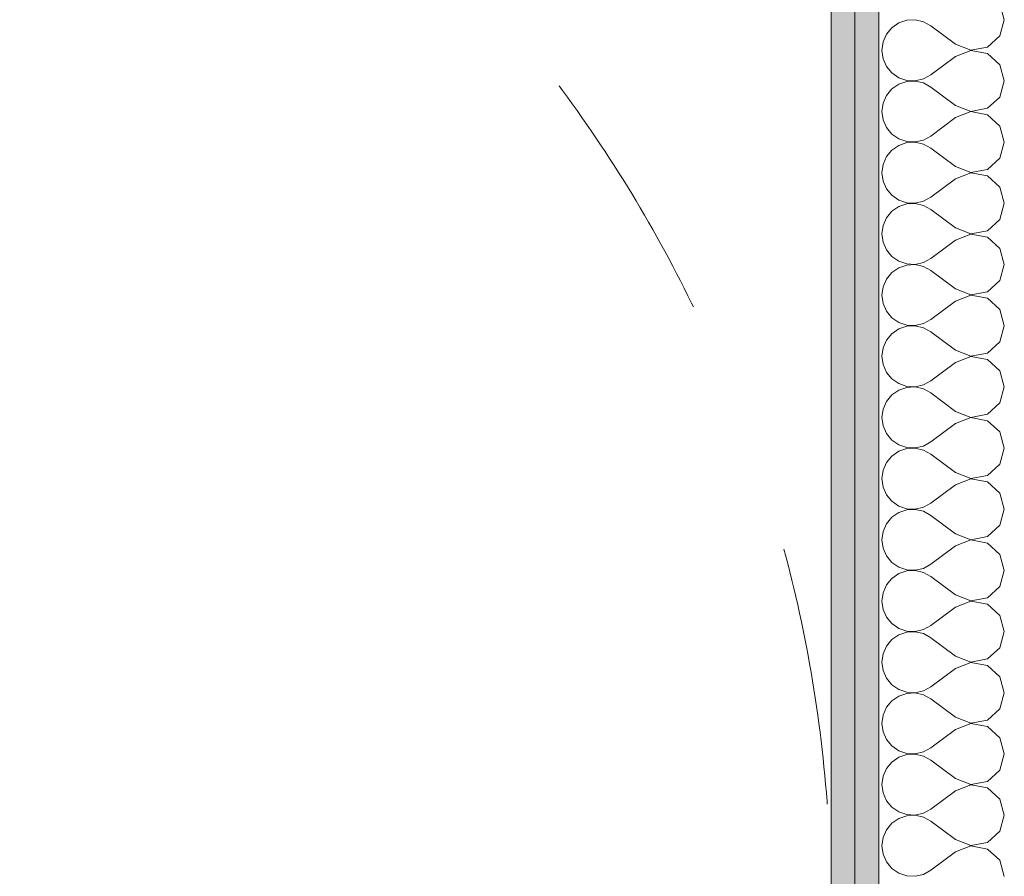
# Model space of a CAD drawing. Header units: millimetres. Extents: x -30280 to 19093, y -18706 to 4378.
# Tile 144 of 206: x -6650 to -6114, y -14550 to -14083. Entities that reach past the tile are written whole.
import ezdxf

# ---------------------------------------------------------------- set-up
doc = ezdxf.new("R2010")
doc.units = ezdxf.units.MM
doc.header["$MEASUREMENT"] = 0
doc.linetypes.add('Rayas Pequeñas', pattern=[282.222222, 141.111111, -141.111111])
doc.layers.add('Nuevo_01 2D_Mobiliari_Pluma_Nº__101', color=252, linetype='Continuous', lineweight=5)
doc.layers.add('Nuevo_08_E_Envans secs_Pluma_Nº__1', color=7, linetype='Continuous', lineweight=5)
doc.layers.add('Nuevo_08_E_Envans secs', color=7, linetype='Continuous')
doc.layers.add('Nuevo_08_E_Envans secs_Pluma_Nº__102', color=7, linetype='Continuous', lineweight=5, true_color=0xcccccc)
doc.layers.add('Nuevo_08_E_Envans secs_Pluma_Nº__79', color=7, linetype='Continuous', lineweight=5, true_color=0xaaffd5)

# ---------------------------------------------------------------- blocks, each defined once
blk = doc.blocks.new('*X246')
at = {"layer": 'Nuevo_08_E_Envans secs_Pluma_Nº__102', "color": 254, "linetype": 'Continuous', "lineweight": 5, "true_color": 0xcccccc}
for p, q in [((-6113.75, -14083.33), (-6116.24, -14074.57)), ((-6171.21, -14085.09), (-6175, -14087.7)), ((-6166.85, -14083.62), (-6171.21, -14085.09)), ((-6162.26, -14083.4), (-6166.85, -14083.62)), ((-6157.78, -14084.44), (-6162.26, -14083.4)), ((-6153.75, -14086.67), (-6157.78, -14084.44)), ((-6140.42, -14096.67), (-6153.75, -14086.67)), ((-6116.24, -14092.1), (-6113.75, -14083.33)), ((-6177.93, -14091.24), (-6179.79, -14095.45)), ((-6175, -14087.7), (-6177.93, -14091.24)), ((-6122.97, -14098.24), (-6116.24, -14092.1)), ((-6179.79, -14095.45), (-6180.42, -14100)), ((-6140.42, -14096.67), (-6131.92, -14099.93)), ((-6131.92, -14099.93), (-6122.97, -14098.24)), ((-6180.42, -14100), (-6179.79, -14104.55)), ((-6140.42, -14103.33), (-6153.75, -14113.33)), ((-6131.92, -14100.07), (-6140.42, -14103.33)), ((-6122.97, -14101.76), (-6131.92, -14100.07)), ((-6116.24, -14107.9), (-6122.97, -14101.76)), ((-6179.79, -14104.55), (-6177.93, -14108.76)), ((-6177.93, -14108.76), (-6175, -14112.3)), ((-6113.75, -14116.67), (-6116.24, -14107.9)), ((-6175, -14112.3), (-6171.21, -14114.91)), ((-6157.78, -14115.56), (-6153.75, -14113.33)), ((-6171.21, -14118.43), (-6175, -14121.03)), ((-6171.21, -14114.91), (-6166.85, -14116.38)), ((-6166.85, -14116.96), (-6171.21, -14118.43)), ((-6166.85, -14116.38), (-6162.26, -14116.6)), ((-6162.26, -14116.73), (-6166.85, -14116.96)), ((-6162.26, -14116.6), (-6157.78, -14115.56)), ((-6157.78, -14117.77), (-6162.26, -14116.73)), ((-6153.75, -14120), (-6157.78, -14117.77)), ((-6116.24, -14125.43), (-6113.75, -14116.67)), ((-6177.93, -14124.57), (-6179.79, -14128.78)), ((-6175, -14121.03), (-6177.93, -14124.57)), ((-6140.42, -14130), (-6153.75, -14120)), ((-6179.79, -14128.78), (-6180.42, -14133.33)), ((-6140.42, -14130), (-6131.92, -14133.27)), ((-6122.97, -14131.57), (-6116.24, -14125.43)), ((-6180.42, -14133.33), (-6179.79, -14137.89)), ((-6131.92, -14133.4), (-6140.42, -14136.67)), ((-6131.92, -14133.27), (-6122.97, -14131.57)), ((-6122.97, -14135.09), (-6131.92, -14133.4)), ((-6116.24, -14141.24), (-6122.97, -14135.09)), ((-6179.79, -14137.89), (-6177.93, -14142.1)), ((-6140.42, -14136.67), (-6153.75, -14146.67)), ((-6177.93, -14142.1), (-6175, -14145.64)), ((-6175, -14145.64), (-6171.21, -14148.24)), ((-6113.75, -14150), (-6116.24, -14141.24)), ((-6171.21, -14151.76), (-6175, -14154.36)), ((-6171.21, -14148.24), (-6166.85, -14149.71)), ((-6166.85, -14150.29), (-6171.21, -14151.76)), ((-6166.85, -14149.71), (-6162.26, -14149.93)), ((-6162.26, -14150.07), (-6166.85, -14150.29)), ((-6162.26, -14149.93), (-6157.78, -14148.89)), ((-6157.78, -14151.11), (-6162.26, -14150.07)), ((-6157.78, -14148.89), (-6153.75, -14146.67)), ((-6153.75, -14153.33), (-6157.78, -14151.11)), ((-6116.24, -14158.76), (-6113.75, -14150)), ((-6175, -14154.36), (-6177.93, -14157.9)), ((-6140.42, -14163.33), (-6153.75, -14153.33)), ((-6179.79, -14162.11), (-6180.42, -14166.67)), ((-6177.93, -14157.9), (-6179.79, -14162.11)), ((-6122.97, -14164.91), (-6116.24, -14158.76)), ((-6180.42, -14166.67), (-6179.79, -14171.22)), ((-6140.42, -14163.33), (-6131.92, -14166.6)), ((-6131.92, -14166.73), (-6140.42, -14170)), ((-6131.92, -14166.6), (-6122.97, -14164.91)), ((-6122.97, -14168.43), (-6131.92, -14166.73)), ((-6179.79, -14171.22), (-6177.93, -14175.43)), ((-6140.42, -14170), (-6153.75, -14180)), ((-6116.24, -14174.57), (-6122.97, -14168.43)), ((-6177.93, -14175.43), (-6175, -14178.97)), ((-6113.75, -14183.33), (-6116.24, -14174.57)), ((-6175, -14178.97), (-6171.21, -14181.57)), ((-6171.21, -14181.57), (-6166.85, -14183.04)), ((-6166.85, -14183.62), (-6171.21, -14185.09)), ((-6166.85, -14183.04), (-6162.26, -14183.27)), ((-6162.26, -14183.4), (-6166.85, -14183.62)), ((-6162.26, -14183.27), (-6157.78, -14182.23)), ((-6157.78, -14184.44), (-6162.26, -14183.4)), ((-6157.78, -14182.23), (-6153.75, -14180)), ((-6116.24, -14192.1), (-6113.75, -14183.33)), ((-6175, -14187.7), (-6177.93, -14191.24)), ((-6171.21, -14185.09), (-6175, -14187.7)), ((-6153.75, -14186.67), (-6157.78, -14184.44)), ((-6140.42, -14196.67), (-6153.75, -14186.67)), ((-6177.93, -14191.24), (-6179.79, -14195.45)), ((-6122.97, -14198.24), (-6116.24, -14192.1)), ((-6179.79, -14195.45), (-6180.42, -14200)), ((-6180.42, -14200), (-6179.79, -14204.55)), ((-6140.42, -14196.67), (-6131.92, -14199.93)), ((-6131.92, -14200.07), (-6140.42, -14203.33)), ((-6131.92, -14199.93), (-6122.97, -14198.24)), ((-6122.97, -14201.76), (-6131.92, -14200.07)), ((-6179.79, -14204.55), (-6177.93, -14208.76)), ((-6140.42, -14203.33), (-6153.75, -14213.33)), ((-6116.24, -14207.9), (-6122.97, -14201.76)), ((-6177.93, -14208.76), (-6175, -14212.3)), ((-6113.75, -14216.67), (-6116.24, -14207.9)), ((-6175, -14212.3), (-6171.21, -14214.91)), ((-6171.21, -14214.91), (-6166.85, -14216.38)), ((-6162.26, -14216.6), (-6157.78, -14215.56)), ((-6157.78, -14215.56), (-6153.75, -14213.33)), ((-6175, -14221.03), (-6177.93, -14224.57)), ((-6171.21, -14218.43), (-6175, -14221.03)), ((-6166.85, -14216.96), (-6171.21, -14218.43)), ((-6166.85, -14216.38), (-6162.26, -14216.6)), ((-6162.26, -14216.73), (-6166.85, -14216.96)), ((-6157.78, -14217.77), (-6162.26, -14216.73)), ((-6153.75, -14220), (-6157.78, -14217.77)), ((-6140.42, -14230), (-6153.75, -14220)), ((-6116.24, -14225.43), (-6113.75, -14216.67)), ((-6177.93, -14224.57), (-6179.79, -14228.78)), ((-6122.97, -14231.57), (-6116.24, -14225.43)), ((-6179.79, -14228.78), (-6180.42, -14233.33)), ((-6140.42, -14230), (-6131.92, -14233.27)), ((-6131.92, -14233.27), (-6122.97, -14231.57)), ((-6180.42, -14233.33), (-6179.79, -14237.89)), ((-6140.42, -14236.67), (-6153.75, -14246.67)), ((-6131.92, -14233.4), (-6140.42, -14236.67)), ((-6122.97, -14235.09), (-6131.92, -14233.4)), ((-6116.24, -14241.24), (-6122.97, -14235.09)), ((-6179.79, -14237.89), (-6177.93, -14242.1)), ((-6177.93, -14242.1), (-6175, -14245.64)), ((-6113.75, -14250), (-6116.24, -14241.24)), ((-6175, -14245.64), (-6171.21, -14248.24)), ((-6171.21, -14248.24), (-6166.85, -14249.71)), ((-6157.78, -14248.89), (-6153.75, -14246.67)), ((-6171.21, -14251.76), (-6175, -14254.36)), ((-6166.85, -14250.29), (-6171.21, -14251.76)), ((-6166.85, -14249.71), (-6162.26, -14249.93)), ((-6162.26, -14250.07), (-6166.85, -14250.29)), ((-6162.26, -14249.93), (-6157.78, -14248.89)), ((-6157.78, -14251.11), (-6162.26, -14250.07)), ((-6153.75, -14253.33), (-6157.78, -14251.11)), ((-6140.42, -14263.33), (-6153.75, -14253.33)), ((-6116.24, -14258.76), (-6113.75, -14250)), ((-6177.93, -14257.9), (-6179.79, -14262.11)), ((-6175, -14254.36), (-6177.93, -14257.9)), ((-6122.97, -14264.91), (-6116.24, -14258.76)), ((-6179.79, -14262.11), (-6180.42, -14266.67)), ((-6140.42, -14263.33), (-6131.92, -14266.6)), ((-6180.42, -14266.67), (-6179.79, -14271.22)), ((-6131.92, -14266.73), (-6140.42, -14270)), ((-6131.92, -14266.6), (-6122.97, -14264.91)), ((-6122.97, -14268.43), (-6131.92, -14266.73)), ((-6116.24, -14274.57), (-6122.97, -14268.43)), ((-6179.79, -14271.22), (-6177.93, -14275.43)), ((-6140.42, -14270), (-6153.75, -14280)), ((-6113.75, -14283.33), (-6116.24, -14274.57)), ((-6177.93, -14275.43), (-6175, -14278.97)), ((-6175, -14278.97), (-6171.21, -14281.57)), ((-6157.78, -14282.23), (-6153.75, -14280)), ((-6171.21, -14285.09), (-6175, -14287.7)), ((-6171.21, -14281.57), (-6166.85, -14283.04)), ((-6166.85, -14283.62), (-6171.21, -14285.09)), ((-6166.85, -14283.04), (-6162.26, -14283.27)), ((-6162.26, -14283.4), (-6166.85, -14283.62)), ((-6162.26, -14283.27), (-6157.78, -14282.23)), ((-6157.78, -14284.44), (-6162.26, -14283.4)), ((-6153.75, -14286.67), (-6157.78, -14284.44)), ((-6116.24, -14292.1), (-6113.75, -14283.33)), ((-6177.93, -14291.24), (-6179.79, -14295.45)), ((-6175, -14287.7), (-6177.93, -14291.24)), ((-6140.42, -14296.67), (-6153.75, -14286.67)), ((-6179.79, -14295.45), (-6180.42, -14300)), ((-6140.42, -14296.67), (-6131.92, -14299.93)), ((-6122.97, -14298.24), (-6116.24, -14292.1)), ((-6180.42, -14300), (-6179.79, -14304.55)), ((-6131.92, -14300.07), (-6140.42, -14303.33)), ((-6131.92, -14299.93), (-6122.97, -14298.24)), ((-6122.97, -14301.76), (-6131.92, -14300.07)), ((-6116.24, -14307.9), (-6122.97, -14301.76)), ((-6179.79, -14304.55), (-6177.93, -14308.76)), ((-6140.42, -14303.33), (-6153.75, -14313.33)), ((-6177.93, -14308.76), (-6175, -14312.3)), ((-6175, -14312.3), (-6171.21, -14314.91)), ((-6113.75, -14316.67), (-6116.24, -14307.9)), ((-6171.21, -14314.91), (-6166.85, -14316.38)), ((-6166.85, -14316.96), (-6171.21, -14318.43)), ((-6166.85, -14316.38), (-6162.26, -14316.6)), ((-6162.26, -14316.73), (-6166.85, -14316.96)), ((-6162.26, -14316.6), (-6157.78, -14315.56)), ((-6157.78, -14317.77), (-6162.26, -14316.73)), ((-6157.78, -14315.56), (-6153.75, -14313.33)), ((-6153.75, -14320), (-6157.78, -14317.77)), ((-6116.24, -14325.43), (-6113.75, -14316.67)), ((-6175, -14321.03), (-6177.93, -14324.57)), ((-6171.21, -14318.43), (-6175, -14321.03)), ((-6140.42, -14330), (-6153.75, -14320)), ((-6179.79, -14328.78), (-6180.42, -14333.33)), ((-6177.93, -14324.57), (-6179.79, -14328.78)), ((-6122.97, -14331.57), (-6116.24, -14325.43)), ((-6180.42, -14333.33), (-6179.79, -14337.89)), ((-6140.42, -14330), (-6131.92, -14333.27)), ((-6131.92, -14333.4), (-6140.42, -14336.67)), ((-6131.92, -14333.27), (-6122.97, -14331.57)), ((-6122.97, -14335.09), (-6131.92, -14333.4)), ((-6179.79, -14337.89), (-6177.93, -14342.1)), ((-6140.42, -14336.67), (-6153.75, -14346.67)), ((-6116.24, -14341.24), (-6122.97, -14335.09)), ((-6177.93, -14342.1), (-6175, -14345.64)), ((-6113.75, -14350), (-6116.24, -14341.24)), ((-6175, -14345.64), (-6171.21, -14348.24)), ((-6171.21, -14348.24), (-6166.85, -14349.71)), ((-6166.85, -14350.29), (-6171.21, -14351.76)), ((-6166.85, -14349.71), (-6162.26, -14349.93)), ((-6162.26, -14350.07), (-6166.85, -14350.29)), ((-6162.26, -14349.93), (-6157.78, -14348.89)), ((-6157.78, -14351.11), (-6162.26, -14350.07)), ((-6157.78, -14348.89), (-6153.75, -14346.67)), ((-6116.24, -14358.76), (-6113.75, -14350)), ((-6175, -14354.36), (-6177.93, -14357.9)), ((-6171.21, -14351.76), (-6175, -14354.36)), ((-6153.75, -14353.33), (-6157.78, -14351.11)), ((-6140.42, -14363.33), (-6153.75, -14353.33)), ((-6177.93, -14357.9), (-6179.79, -14362.11)), ((-6122.97, -14364.91), (-6116.24, -14358.76)), ((-6179.79, -14362.11), (-6180.42, -14366.67)), ((-6140.42, -14363.33), (-6131.92, -14366.6)), ((-6131.92, -14366.6), (-6122.97, -14364.91)), ((-6180.42, -14366.67), (-6179.79, -14371.22)), ((-6179.79, -14371.22), (-6177.93, -14375.43)), ((-6140.42, -14370), (-6153.75, -14380)), ((-6131.92, -14366.73), (-6140.42, -14370)), ((-6122.97, -14368.43), (-6131.92, -14366.73)), ((-6116.24, -14374.57), (-6122.97, -14368.43)), ((-6177.93, -14375.43), (-6175, -14378.97)), ((-6113.75, -14383.33), (-6116.24, -14374.57)), ((-6175, -14378.97), (-6171.21, -14381.57)), ((-6171.21, -14381.57), (-6166.85, -14383.04)), ((-6162.26, -14383.27), (-6157.78, -14382.23)), ((-6157.78, -14382.23), (-6153.75, -14380)), ((-6175, -14387.7), (-6177.93, -14391.24)), ((-6171.21, -14385.09), (-6175, -14387.7)), ((-6166.85, -14383.62), (-6171.21, -14385.09)), ((-6166.85, -14383.04), (-6162.26, -14383.27)), ((-6162.26, -14383.4), (-6166.85, -14383.62)), ((-6157.78, -14384.44), (-6162.26, -14383.4)), ((-6153.75, -14386.67), (-6157.78, -14384.44)), ((-6140.42, -14396.67), (-6153.75, -14386.67)), ((-6116.24, -14392.1), (-6113.75, -14383.33)), ((-6177.93, -14391.24), (-6179.79, -14395.45)), ((-6122.97, -14398.24), (-6116.24, -14392.1)), ((-6179.79, -14395.45), (-6180.42, -14400)), ((-6140.42, -14396.67), (-6131.92, -14399.93)), ((-6131.92, -14399.93), (-6122.97, -14398.24)), ((-6180.42, -14400), (-6179.79, -14404.55)), ((-6140.42, -14403.33), (-6153.75, -14413.33)), ((-6131.92, -14400.07), (-6140.42, -14403.33)), ((-6122.97, -14401.76), (-6131.92, -14400.07)), ((-6116.24, -14407.9), (-6122.97, -14401.76)), ((-6179.79, -14404.55), (-6177.93, -14408.76)), ((-6177.93, -14408.76), (-6175, -14412.3)), ((-6113.75, -14416.67), (-6116.24, -14407.9)), ((-6175, -14412.3), (-6171.21, -14414.91)), ((-6157.78, -14415.56), (-6153.75, -14413.33)), ((-6171.21, -14418.43), (-6175, -14421.03)), ((-6171.21, -14414.91), (-6166.85, -14416.38)), ((-6166.85, -14416.96), (-6171.21, -14418.43)), ((-6166.85, -14416.38), (-6162.26, -14416.6)), ((-6162.26, -14416.73), (-6166.85, -14416.96)), ((-6162.26, -14416.6), (-6157.78, -14415.56)), ((-6157.78, -14417.77), (-6162.26, -14416.73)), ((-6153.75, -14420), (-6157.78, -14417.77)), ((-6140.42, -14430), (-6153.75, -14420)), ((-6116.24, -14425.43), (-6113.75, -14416.67)), ((-6177.93, -14424.57), (-6179.79, -14428.78)), ((-6175, -14421.03), (-6177.93, -14424.57)), ((-6122.97, -14431.57), (-6116.24, -14425.43)), ((-6179.79, -14428.78), (-6180.42, -14433.33)), ((-6140.42, -14430), (-6131.92, -14433.27)), ((-6180.42, -14433.33), (-6179.79, -14437.89)), ((-6131.92, -14433.4), (-6140.42, -14436.67)), ((-6131.92, -14433.27), (-6122.97, -14431.57)), ((-6122.97, -14435.09), (-6131.92, -14433.4)), ((-6116.24, -14441.24), (-6122.97, -14435.09)), ((-6179.79, -14437.89), (-6177.93, -14442.1)), ((-6140.42, -14436.67), (-6153.75, -14446.67)), ((-6113.75, -14450), (-6116.24, -14441.24)), ((-6177.93, -14442.1), (-6175, -14445.64)), ((-6175, -14445.64), (-6171.21, -14448.24)), ((-6157.78, -14448.89), (-6153.75, -14446.67)), ((-6171.21, -14451.76), (-6175, -14454.36)), ((-6171.21, -14448.24), (-6166.85, -14449.71)), ((-6166.85, -14450.29), (-6171.21, -14451.76)), ((-6166.85, -14449.71), (-6162.26, -14449.93)), ((-6162.26, -14450.07), (-6166.85, -14450.29)), ((-6162.26, -14449.93), (-6157.78, -14448.89)), ((-6157.78, -14451.11), (-6162.26, -14450.07)), ((-6153.75, -14453.33), (-6157.78, -14451.11)), ((-6116.24, -14458.76), (-6113.75, -14450)), ((-6175, -14454.36), (-6177.93, -14457.9)), ((-6140.42, -14463.33), (-6153.75, -14453.33)), ((-6179.79, -14462.11), (-6180.42, -14466.67)), ((-6177.93, -14457.9), (-6179.79, -14462.11)), ((-6122.97, -14464.91), (-6116.24, -14458.76)), ((-6180.42, -14466.67), (-6179.79, -14471.22)), ((-6140.42, -14463.33), (-6131.92, -14466.6)), ((-6131.92, -14466.73), (-6140.42, -14470)), ((-6131.92, -14466.6), (-6122.97, -14464.91)), ((-6122.97, -14468.43), (-6131.92, -14466.73)), ((-6179.79, -14471.22), (-6177.93, -14475.43)), ((-6140.42, -14470), (-6153.75, -14480)), ((-6116.24, -14474.57), (-6122.97, -14468.43)), ((-6177.93, -14475.43), (-6175, -14478.97)), ((-6175, -14478.97), (-6171.21, -14481.57)), ((-6113.75, -14483.33), (-6116.24, -14474.57)), ((-6171.21, -14481.57), (-6166.85, -14483.04)), ((-6166.85, -14483.62), (-6171.21, -14485.09)), ((-6166.85, -14483.04), (-6162.26, -14483.27)), ((-6162.26, -14483.4), (-6166.85, -14483.62)), ((-6162.26, -14483.27), (-6157.78, -14482.23)), ((-6157.78, -14484.44), (-6162.26, -14483.4)), ((-6157.78, -14482.23), (-6153.75, -14480)), ((-6116.24, -14492.1), (-6113.75, -14483.33)), ((-6175, -14487.7), (-6177.93, -14491.24)), ((-6171.21, -14485.09), (-6175, -14487.7)), ((-6153.75, -14486.67), (-6157.78, -14484.44)), ((-6140.42, -14496.67), (-6153.75, -14486.67)), ((-6177.93, -14491.24), (-6179.79, -14495.45)), ((-6122.97, -14498.24), (-6116.24, -14492.1)), ((-6179.79, -14495.45), (-6180.42, -14500)), ((-6180.42, -14500), (-6179.79, -14504.55)), ((-6140.42, -14496.67), (-6131.92, -14499.93)), ((-6131.92, -14500.07), (-6140.42, -14503.33)), ((-6131.92, -14499.93), (-6122.97, -14498.24)), ((-6122.97, -14501.76), (-6131.92, -14500.07)), ((-6179.79, -14504.55), (-6177.93, -14508.76)), ((-6140.42, -14503.33), (-6153.75, -14513.33)), ((-6116.24, -14507.9), (-6122.97, -14501.76)), ((-6177.93, -14508.76), (-6175, -14512.3)), ((-6113.75, -14516.67), (-6116.24, -14507.9)), ((-6175, -14512.3), (-6171.21, -14514.91)), ((-6171.21, -14514.91), (-6166.85, -14516.38)), ((-6166.85, -14516.38), (-6162.26, -14516.6)), ((-6162.26, -14516.6), (-6157.78, -14515.56)), ((-6157.78, -14515.56), (-6153.75, -14513.33)), ((-6175, -14521.03), (-6177.93, -14524.57)), ((-6171.21, -14518.43), (-6175, -14521.03)), ((-6166.85, -14516.96), (-6171.21, -14518.43)), ((-6162.26, -14516.73), (-6166.85, -14516.96)), ((-6157.78, -14517.77), (-6162.26, -14516.73)), ((-6153.75, -14520), (-6157.78, -14517.77)), ((-6140.42, -14530), (-6153.75, -14520)), ((-6116.24, -14525.43), (-6113.75, -14516.67)), ((-6177.93, -14524.57), (-6179.79, -14528.78)), ((-6122.97, -14531.57), (-6116.24, -14525.43)), ((-6179.79, -14528.78), (-6180.42, -14533.33)), ((-6140.42, -14530), (-6131.92, -14533.27)), ((-6131.92, -14533.27), (-6122.97, -14531.57)), ((-6180.42, -14533.33), (-6179.79, -14537.89)), ((-6179.79, -14537.89), (-6177.93, -14542.1)), ((-6140.42, -14536.67), (-6153.75, -14546.67)), ((-6131.92, -14533.4), (-6140.42, -14536.67)), ((-6122.97, -14535.09), (-6131.92, -14533.4)), ((-6116.24, -14541.24), (-6122.97, -14535.09)), ((-6177.93, -14542.1), (-6175, -14545.64)), ((-6113.75, -14550), (-6116.24, -14541.24)), ((-6175, -14545.64), (-6171.21, -14548.24)), ((-6171.21, -14548.24), (-6166.85, -14549.71)), ((-6157.78, -14548.89), (-6153.75, -14546.67)), ((-6166.85, -14549.71), (-6162.26, -14549.93)), ((-6162.26, -14549.93), (-6157.78, -14548.89))]:
    blk.add_line(p, q, dxfattribs=at)
blk = doc.blocks.new('Muro_80_1', base_point=(-6147.09, -15314.08))
at = {"layer": 'Nuevo_08_E_Envans secs_Pluma_Nº__79', "linetype": 'Continuous', "lineweight": 5, "true_color": 0xaaffd5}
for points in [[(-6195.09, -15313.96), (-6195.09, -13808.56), (-6208.09, -13808.56), (-6208.09, -15313.93)], [(-6182.09, -15313.99), (-6182.09, -13808.56), (-6195.09, -13808.56), (-6195.09, -15313.96)]]:
    blk.add_hatch(color=121, dxfattribs=at).paths.add_polyline_path(points)
at = {"layer": 'Nuevo_08_E_Envans secs_Pluma_Nº__1', "color": 7, "linetype": 'Continuous', "lineweight": 5}
for p, q in [((-6195.09, -15313.96), (-6195.09, -13808.56)), ((-6182.09, -15313.99), (-6182.09, -13808.56))]:
    blk.add_line(p, q, dxfattribs=at)
at = {"layer": 'Nuevo_08_E_Envans secs_Pluma_Nº__1', "color": 7, "linetype": 'Continuous', "lineweight": 5, "flags": 128}
blk.add_lwpolyline([(-6208.09, -13808.56), (-6208.09, -15313.93)], dxfattribs=at)
at = {"layer": 'Nuevo_08_E_Envans secs', "color": 7, "lineweight": 20}
blk.add_blockref('*X246', (0, 0), dxfattribs=at)

msp = doc.modelspace()

# ---------------------------------------------------------------- linework, layer by layer
at = {"layer": 'Nuevo_01 2D_Mobiliari_Pluma_Nº__101', "color": 252, "linetype": 'Rayas Pequeñas', "lineweight": 5}
msp.add_circle((-6958.09, -14566.98), 750, dxfattribs=at)

# ---------------------------------------------------------------- block references
at = {"layer": 'Nuevo_08_E_Envans secs', "color": 7, "lineweight": 20}
msp.add_blockref('Muro_80_1', (-6147.09, -15314.08), dxfattribs=at)

doc.saveas('drawing.dxf')
